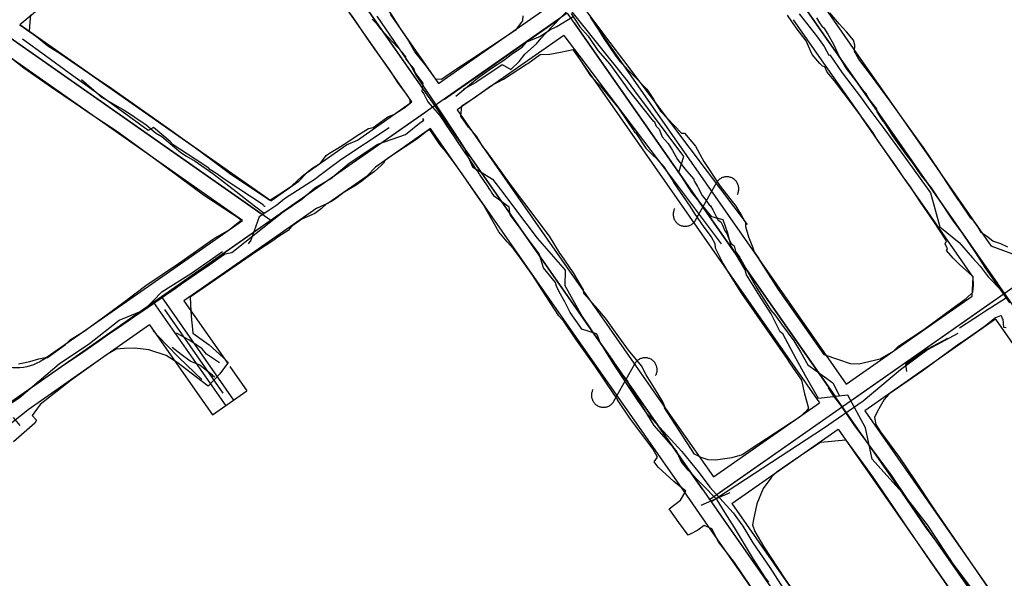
# Model space of a CAD drawing. Header units: inches. Extents: x 1 to 626000, y 0 to 7596230.
# Tile 24 of 68: x 620728 to 620892, y 7594765 to 7594858. Entities that reach past the tile are written whole.
import ezdxf

# ---------------------------------------------------------------- set-up
doc = ezdxf.new("R2010")
doc.units = ezdxf.units.IN
doc.header["$MEASUREMENT"] = 0

msp = doc.modelspace()

# ---------------------------------------------------------------- linework, layer by layer
for points in [[(622284.4, 7592819.49), (619969.04, 7596133.21)], [(620604.1, 7595119.56), (621199.85, 7594266.94)], [(620828.78, 7594902.77), (620890.93, 7594813.81)], [(620765.16, 7594889.06), (620795.92, 7594845.04)], [(620791.5, 7594856.15), (620791.4, 7594856.3), (620789.81, 7594858.78), (620788.86, 7594859.9), (620786.93, 7594862.56), (620784.72, 7594865.61), (620782.64, 7594868.61), (620780.5, 7594871.62), (620778.47, 7594874.37), (620776.8, 7594876.81), (620774.4, 7594880.23), (620773.44, 7594881.7), (620770.66, 7594885.65), (620770.22, 7594886.43), (620768.85, 7594888.17), (620767.58, 7594889.98)], [(620787.02, 7594853.02), (620785.83, 7594854.7), (620783.41, 7594858.31), (620781.3, 7594861.16), (620778.67, 7594864.71), (620776.28, 7594868.32), (620773.62, 7594871.81), (620772.24, 7594873.83), (620771.15, 7594875.34), (620769.66, 7594877.43), (620767.93, 7594879.93), (620766.85, 7594881.7), (620766.68, 7594882.07), (620766.52, 7594882.3), (620764.55, 7594884.87), (620763.65, 7594884.73)], [(620785.18, 7594855.69), (620777.21, 7594867.1)], [(620734.8, 7594862.67), (620727.93, 7594856.9)], [(620861.27, 7594860.98), (620867.75, 7594851.7)], [(620819.19, 7594858.87), (620725.3, 7594793.26)], [(620801.81, 7594850.01), (620815.43, 7594859.53)], [(620819.19, 7594858.87), (620945.55, 7594678.02)], [(620821.38, 7594860.45), (620826.27, 7594853.99)], [(620872.99, 7594844.2), (620869.89, 7594848.42), (620867.82, 7594851.18), (620867.09, 7594852.46), (620867.12, 7594853.53), (620866.92, 7594854.37), (620865.74, 7594855.78), (620864.54, 7594857.11), (620862.94, 7594858.91)], [(620729.73, 7594858.58), (620729.6, 7594857.36), (620729.48, 7594855.89), (620730.4, 7594855.26), (620732.6, 7594853.42), (620734.63, 7594852.17), (620739.44, 7594848.87), (620742.69, 7594846.68), (620752.88, 7594839.54), (620757.21, 7594836.44), (620760.19, 7594834.18), (620763.11, 7594832.05), (620765.71, 7594830.31), (620769.63, 7594827.69), (620771.29, 7594828.77), (620773.3, 7594830.12), (620775, 7594831.7), (620776.76, 7594833.1), (620778.06, 7594833.86), (620778.97, 7594835.17), (620779.54, 7594835.51), (620780.95, 7594836.35), (620782.45, 7594837.34), (620784.01, 7594838.37), (620786.05, 7594839.67), (620786.82, 7594839.8), (620789.25, 7594841.59), (620790.25, 7594841.98), (620791.85, 7594843), (620791.92, 7594843.01), (620792.98, 7594843.88), (620793.01, 7594844.5), (620792.54, 7594845.14), (620790.93, 7594847.32), (620789.75, 7594849.16), (620789.67, 7594849.29), (620787.02, 7594853.02)], [(620789.66, 7594858.71), (620797.73, 7594847.16)], [(620811.77, 7594858.43), (620811.73, 7594857.59), (620810.49, 7594855.99), (620808.7, 7594854.79), (620805.58, 7594852.71), (620802.97, 7594850.96), (620800.56, 7594849.41), (620798.23, 7594847.81), (620797.26, 7594847.88), (620795.65, 7594850.09), (620795.44, 7594850.36), (620793.75, 7594852.44), (620792.57, 7594854.58), (620791.5, 7594856.15)], [(620798.7, 7594844.55), (620817.56, 7594857.71)], [(620820.34, 7594857.23), (620863.88, 7594794.92)], [(620823.03, 7594858.2), (620824.38, 7594856.06), (620825.27, 7594854.64), (620827.27, 7594851.71), (620827.94, 7594850.79), (620832.43, 7594846.2), (620833.58, 7594844.51), (620834.02, 7594843.68), (620834.72, 7594842.55), (620838.23, 7594838.87), (620838.73, 7594838.87), (620840.57, 7594836.69), (620841.97, 7594834.14), (620844.66, 7594830.06), (620847.3, 7594826.7), (620848.23, 7594825.17), (620848.9, 7594824), (620848.88, 7594823.33), (620849.39, 7594821.58), (620850.06, 7594819.94), (620850.33, 7594819.09), (620851.13, 7594817.96)], [(620850.24, 7594819.27), (620854.33, 7594812.84), (620857.62, 7594808.18), (620861.27, 7594802.94), (620861.97, 7594801.98), (620864.39, 7594801.15), (620866.34, 7594800.48), (620867.78, 7594800.45), (620871.35, 7594801.26), (620873.58, 7594802.57), (620874.42, 7594803.36), (620878.63, 7594806.16), (620883.29, 7594809.58), (620885.69, 7594811.33), (620886.8, 7594812.39), (620886.89, 7594813.5), (620886.83, 7594814.93), (620886.14, 7594815.62), (620885.65, 7594816.06), (620884.59, 7594816.99), (620883.51, 7594818.05), (620882.39, 7594819.34), (620882.58, 7594819.57), (620882.21, 7594820.43), (620882.43, 7594820.93), (620880.28, 7594824.16), (620878.07, 7594827.38), (620876.42, 7594829.9), (620875.2, 7594831.59), (620873.71, 7594833.8), (620870.88, 7594837.73), (620870.19, 7594838.9), (620868.27, 7594841.53), (620865.27, 7594845.55), (620863.71, 7594847.57), (620862.49, 7594849.01), (620862.15, 7594849.94), (620861.76, 7594850.05), (620861.3, 7594850.48), (620860.02, 7594851.95), (620858.99, 7594854.23), (620857.37, 7594856.44), (620855.9, 7594858.55)], [(620862.64, 7594849.58), (620856.92, 7594857.78)], [(620769.75, 7594824.32), (620723.5, 7594856.71)], [(620769.75, 7594827.61), (620727.93, 7594856.9)], [(620727.93, 7594856.9), (620769.25, 7594827.96), (620769.63, 7594827.69)], [(620793.3, 7594844.07), (620785.18, 7594855.69)], [(620823.74, 7594857.07), (620848.35, 7594821.85)], [(620725.14, 7594855.56), (620768.11, 7594825.46)], [(620818.61, 7594855.16), (620804.84, 7594845.54)], [(620818.61, 7594855.16), (620821.99, 7594850.69)], [(620826.27, 7594853.99), (620828.54, 7594850.98)], [(620765.04, 7594824.32), (620723.65, 7594853.31)], [(620836.89, 7594830.66), (620839.61, 7594826.69), (620840.32, 7594825.55), (620841.93, 7594823.23), (620843.2, 7594821.58), (620843.78, 7594820.47), (620843.87, 7594819.75), (620845.18, 7594817.12), (620846.04, 7594815.57), (620848.21, 7594812.13), (620855.89, 7594801.18), (620856.23, 7594800.58), (620858.23, 7594797.7), (620858.74, 7594795.45), (620859.39, 7594793.02), (620859.15, 7594792.64), (620857.82, 7594791.5), (620851.13, 7594787.1), (620848.35, 7594785.26), (620846.64, 7594784.78), (620843.92, 7594784.38), (620842.7, 7594784.46), (620841.52, 7594784.82), (620840.42, 7594785.4), (620835.41, 7594793.12), (620835.46, 7594793.33), (620835.12, 7594794.13), (620833.71, 7594796.38), (620832.34, 7594798.58), (620831.55, 7594800.09), (620829.42, 7594802.73), (620827.8, 7594804.93), (620825.56, 7594808.04), (620824.27, 7594809.55), (620821.95, 7594812.17), (620821.91, 7594812.75), (620820.21, 7594815.57), (620818.19, 7594818.59), (620817.96, 7594818.87), (620816.23, 7594821.72), (620809.91, 7594830.1), (620805.79, 7594835.81), (620805.08, 7594836.73), (620804.06, 7594838.35), (620802.7, 7594839.89), (620801.43, 7594841.72), (620801.63, 7594843.42), (620803.67, 7594844.78), (620806.47, 7594846.76), (620808.58, 7594847.85), (620812.39, 7594850.35), (620812.62, 7594850.48), (620814.67, 7594851.99), (620816.27, 7594852.06), (620818.06, 7594852.39), (620820.16, 7594852.81), (620820.73, 7594852.02), (620823.04, 7594848.42), (620824.72, 7594846.7), (620827.75, 7594843.03), (620830.15, 7594839.44), (620830.45, 7594839), (620830.58, 7594838.98), (620832.29, 7594836.39), (620833.38, 7594835.28), (620834.08, 7594834.64), (620835.29, 7594833.27), (620836.93, 7594830.67)], [(620820.14, 7594852.8), (620843.24, 7594819.73)], [(620727.71, 7594800.42), (620728.27, 7594800.57), (620729.61, 7594800.84), (620731.11, 7594801.26), (620732.16, 7594801.51), (620732.54, 7594801.5), (620735.56, 7594803.66), (620736.3, 7594804.42), (620738.65, 7594805.89), (620741.46, 7594807.92), (620745.05, 7594810.54), (620748.94, 7594813.51), (620754.37, 7594817.17), (620760.22, 7594821.29), (620762.84, 7594822.78), (620764.06, 7594823.74), (620764.85, 7594824.35), (620764.15, 7594824.88), (620763.4, 7594825.4), (620761.95, 7594826.31), (620758.57, 7594828.54), (620752.74, 7594832.89), (620748.96, 7594835.63), (620744.03, 7594839.2), (620739.64, 7594842.11), (620737.15, 7594843.82), (620733.19, 7594846.48), (620728.61, 7594849.69), (620725.7, 7594851.95)], [(620821.99, 7594850.69), (620824.12, 7594847.88)], [(620828.54, 7594850.98), (620836.55, 7594840.39)], [(620867.75, 7594851.7), (620872.83, 7594844.43)], [(620797.73, 7594847.16), (620801.81, 7594850.01)], [(620868.17, 7594841.68), (620862.64, 7594849.58)], [(620824.12, 7594847.88), (620831.9, 7594837.59)], [(620804.84, 7594845.54), (620800.82, 7594842.73)], [(620842.88, 7594777.82), (620938.75, 7594844.81)], [(620872.83, 7594844.43), (620879.56, 7594834.79)], [(620892.64, 7594819.87), (620891.47, 7594820.42), (620890.15, 7594820.88), (620889.07, 7594821.73), (620888.24, 7594822.24), (620887.67, 7594823.2), (620886.97, 7594824.18), (620886.45, 7594824.7), (620884.53, 7594827.57), (620884.4, 7594827.72), (620883.18, 7594829.55), (620881.13, 7594832.71), (620878.55, 7594836.47), (620877.94, 7594837.32), (620872.99, 7594844.2)], [(620789.66, 7594841.52), (620793.3, 7594844.07)], [(620797.06, 7594843.4), (620797.06, 7594843.4)], [(620797.06, 7594843.4), (620797.06, 7594843.4)], [(620800.82, 7594842.73), (620804.35, 7594837.69)], [(620795.42, 7594842.26), (620771.39, 7594825.46)], [(620784.21, 7594837.71), (620789.66, 7594841.52)], [(620798.2, 7594841.76), (620841.74, 7594779.44)], [(620875.2, 7594831.62), (620868.17, 7594841.67)], [(620849.74, 7594763.39), (620847.06, 7594767.31), (620844.41, 7594770.75), (620843.27, 7594772.96), (620842.01, 7594773.52), (620840.98, 7594772.74), (620839.7, 7594772.08), (620839.32, 7594771.89), (620837.79, 7594774.01), (620836.19, 7594776.27), (620838.04, 7594777.71), (620838.93, 7594779.2), (620836.94, 7594780.83), (620834.32, 7594783.23), (620833.69, 7594784.11), (620834.21, 7594784.88), (620833.44, 7594786.29), (620829.62, 7594791.36), (620827.57, 7594794.45), (620827.56, 7594794.52), (620827.02, 7594795.34), (620823.76, 7594800.09), (620820.64, 7594804.53), (620818.68, 7594807.46), (620817.76, 7594808.41), (620814.99, 7594812.69), (620813.43, 7594815.15), (620811.1, 7594818.45), (620810.25, 7594819.61), (620809.16, 7594820.75), (620807.79, 7594822.43), (620805.16, 7594827.06), (620803.93, 7594828.78), (620803.1, 7594830.01), (620801.69, 7594832.11), (620800.21, 7594834.09), (620798.92, 7594835.79), (620797.97, 7594836.96), (620796.59, 7594839), (620796.28, 7594839.48), (620795.74, 7594839.15), (620794.09, 7594837.88), (620792.15, 7594836.6), (620790.64, 7594835.59), (620789.24, 7594834.67), (620788.77, 7594834.27), (620788.57, 7594833.87), (620788.16, 7594833.48), (620787.03, 7594832.48), (620786.05, 7594831.76), (620784.94, 7594830.87), (620783.98, 7594830.22), (620782.01, 7594829.04), (620780.75, 7594828.12), (620780.05, 7594827.57), (620779.05, 7594827.1), (620778.21, 7594826.3), (620777.11, 7594825.5), (620774.94, 7594824.54), (620773.2, 7594823.32), (620772.64, 7594822.66), (620771.15, 7594821.71), (620770.08, 7594820.94), (620767.39, 7594819.15), (620763.99, 7594816.8), (620757.95, 7594812.64), (620756.31, 7594811.54), (620756.42, 7594809.21), (620756.55, 7594807.79), (620756.67, 7594806.74), (620756.76, 7594805.57), (620759.48, 7594803.6), (620761.82, 7594801.5), (620762.66, 7594800.64), (620761.28, 7594798.77), (620759.34, 7594796.73), (620756.48, 7594798.87), (620754.32, 7594800.52), (620752.31, 7594801.81), (620749.44, 7594802.78), (620747.12, 7594803.06), (620745.34, 7594802.97), (620743.98, 7594802.87), (620742.52, 7594802.04), (620739.04, 7594799.54), (620736.46, 7594797.71), (620731.33, 7594793.67), (620730.01, 7594791.83), (620730.72, 7594791.05), (620730.44, 7594790.55), (620726.85, 7594787.42)], [(620796.39, 7594839.64), (620792.85, 7594837.17)], [(620799.96, 7594834.54), (620796.39, 7594839.64)], [(620836.55, 7594840.39), (620842.51, 7594832.5)], [(620782.36, 7594836.91), (620784.21, 7594837.71)], [(620804.35, 7594837.69), (620810.97, 7594828.22)], [(620831.9, 7594837.59), (620837.66, 7594829.96)], [(620775.81, 7594832.33), (620782.36, 7594836.91)], [(620792.85, 7594837.17), (620787.2, 7594833.21)], [(620806.29, 7594825.48), (620799.96, 7594834.54)], [(620879.56, 7594834.79), (620883, 7594829.87)], [(620785.83, 7594831.77), (620787.2, 7594833.21)], [(620774.43, 7594830.88), (620775.81, 7594832.33)], [(620779.27, 7594827.19), (620785.83, 7594831.77)], [(620842.51, 7594832.5), (620849.2, 7594823.66)], [(620847.53, 7594828.63), (620847.6, 7594828.75), (620847.65, 7594828.87), (620847.7, 7594829), (620847.73, 7594829.13), (620847.76, 7594829.27), (620847.78, 7594829.4), (620847.79, 7594829.54), (620847.79, 7594829.67), (620847.78, 7594829.81), (620847.76, 7594829.95), (620847.73, 7594830.08), (620847.69, 7594830.21), (620847.64, 7594830.34), (620847.59, 7594830.46), (620847.53, 7594830.59), (620847.46, 7594830.7), (620847.38, 7594830.81), (620847.29, 7594830.92), (620847.2, 7594831.02), (620847.1, 7594831.11), (620846.99, 7594831.2), (620846.88, 7594831.28), (620846.76, 7594831.35), (620846.64, 7594831.41), (620846.51, 7594831.46), (620846.39, 7594831.51), (620846.25, 7594831.54), (620846.12, 7594831.57), (620845.98, 7594831.59), (620845.85, 7594831.6), (620845.71, 7594831.6), (620845.58, 7594831.59), (620845.44, 7594831.57), (620845.31, 7594831.54), (620845.18, 7594831.5), (620845.05, 7594831.46), (620844.92, 7594831.4), (620844.8, 7594831.34), (620844.68, 7594831.27), (620844.57, 7594831.19), (620844.47, 7594831.1), (620844.37, 7594831.01), (620844.28, 7594830.91), (620844.19, 7594830.8), (620844.11, 7594830.69), (620844.04, 7594830.57)], [(620878.39, 7594827.05), (620875.2, 7594831.62)], [(620769.75, 7594827.61), (620774.43, 7594830.88)], [(620837.66, 7594829.96), (620844.87, 7594820.42)], [(620840.58, 7594824.38), (620844.04, 7594830.57)], [(620883, 7594829.87), (620889.87, 7594820.05)], [(620810.97, 7594828.22), (620820.75, 7594814.22)], [(620777.42, 7594826.38), (620771.3, 7594822.1)], [(620777.42, 7594826.38), (620779.27, 7594827.19)], [(620837.09, 7594826.33), (620837.03, 7594826.21), (620836.97, 7594826.08), (620836.93, 7594825.95), (620836.89, 7594825.82), (620836.87, 7594825.69), (620836.85, 7594825.55), (620836.84, 7594825.41), (620836.84, 7594825.28), (620836.85, 7594825.14), (620836.87, 7594825.01), (620836.9, 7594824.87), (620836.93, 7594824.74), (620836.98, 7594824.61), (620837.03, 7594824.49), (620837.1, 7594824.37), (620837.17, 7594824.25), (620837.25, 7594824.14), (620837.33, 7594824.03), (620837.43, 7594823.93), (620837.53, 7594823.84), (620837.63, 7594823.75), (620837.75, 7594823.68), (620837.86, 7594823.61), (620837.98, 7594823.54), (620838.11, 7594823.49), (620838.24, 7594823.44), (620838.37, 7594823.41), (620838.5, 7594823.38), (620838.64, 7594823.36), (620838.78, 7594823.35), (620838.91, 7594823.35), (620839.05, 7594823.36), (620839.18, 7594823.38), (620839.32, 7594823.41), (620839.45, 7594823.45), (620839.58, 7594823.49), (620839.7, 7594823.55), (620839.82, 7594823.61), (620839.94, 7594823.68), (620840.05, 7594823.76), (620840.16, 7594823.85), (620840.26, 7594823.94), (620840.35, 7594824.04), (620840.44, 7594824.15), (620840.51, 7594824.26), (620840.58, 7594824.38)], [(620886.87, 7594814.9), (620878.39, 7594827.05)], [(620816.19, 7594811.31), (620806.29, 7594825.48)], [(620768.11, 7594823.17), (620752.52, 7594812.28)], [(620758.36, 7594819.66), (620765.04, 7594824.32)], [(620769.75, 7594824.32), (620769.75, 7594824.32)], [(620771.3, 7594822.1), (620761.59, 7594815.32)], [(620848.35, 7594821.85), (620865.68, 7594797.05)], [(620731.78, 7594801.08), (620758.36, 7594819.66)], [(620843.24, 7594819.73), (620861.25, 7594793.95)], [(620895.6, 7594817.95), (620889.87, 7594820.05)], [(620761.59, 7594815.32), (620755.29, 7594810.92)], [(620886.67, 7594811.71), (620886.87, 7594814.9)], [(620820.75, 7594814.22), (620826.18, 7594806.44)], [(620751.53, 7594811.59), (620763.56, 7594794.37)], [(620821.47, 7594803.75), (620816.19, 7594811.31)], [(620881.01, 7594807.76), (620886.67, 7594811.71)], [(620749.24, 7594809.99), (620726.94, 7594794.4)], [(620750.22, 7594810.67), (620762.25, 7594793.46)], [(620750.88, 7594811.13), (620750.88, 7594811.13)], [(620750.88, 7594811.13), (620750.88, 7594811.13)], [(620755.29, 7594810.92), (620762.6, 7594800.47)], [(620866.66, 7594794.44), (620890.42, 7594811.04)], [(620752.02, 7594809.49), (620761.76, 7594795.56)], [(620892.33, 7594806.45), (620892.02, 7594806.47), (620891.96, 7594806.51), (620891.85, 7594807.87), (620891.72, 7594807.9), (620891.65, 7594808.35), (620891.41, 7594808.43), (620890.57, 7594808.1), (620888.69, 7594806.61), (620885.38, 7594804.29), (620884.49, 7594803.71), (620878.34, 7594799.24), (620872.81, 7594795.38), (620871.99, 7594794.48), (620871.33, 7594793.34), (620870.86, 7594792.43), (620870.41, 7594791.49), (620870.44, 7594791.23), (620870.61, 7594790.34), (620871.41, 7594789.12), (620872.86, 7594787.15), (620874.59, 7594784.82), (620877.04, 7594781.21), (620880.38, 7594776.1), (620889.43, 7594762.99)], [(620749.55, 7594806.91), (620729.31, 7594792.77)], [(620749.55, 7594806.91), (620757.52, 7594795.51)], [(620826.18, 7594806.44), (620835.57, 7594793)], [(620865.68, 7594797.05), (620881.01, 7594807.76)], [(620890.58, 7594807.86), (620883.85, 7594803.16)], [(620890.58, 7594807.86), (620933.31, 7594746.7)], [(620831.1, 7594789.97), (620821.47, 7594803.75)], [(620883.84, 7594803.14), (620868.77, 7594792.62)], [(620731.78, 7594801.08), (620731.28, 7594800.78), (620730.75, 7594800.52), (620730.21, 7594800.29), (620729.66, 7594800.1), (620729.09, 7594799.96), (620728.52, 7594799.85), (620727.94, 7594799.78), (620727.35, 7594799.75), (620726.76, 7594799.76), (620726.18, 7594799.81), (620725.6, 7594799.9), (620725.03, 7594800.04), (620724.47, 7594800.21), (620723.93, 7594800.42), (620723.39, 7594800.67), (620722.88, 7594800.95), (620722.39, 7594801.27), (620721.92, 7594801.62), (620721.48, 7594802.01)], [(620833.92, 7594798.47), (620833.98, 7594798.59), (620834.04, 7594798.71), (620834.08, 7594798.84), (620834.12, 7594798.97), (620834.15, 7594799.11), (620834.16, 7594799.24), (620834.17, 7594799.38), (620834.17, 7594799.52), (620834.16, 7594799.65), (620834.14, 7594799.79), (620834.12, 7594799.92), (620834.08, 7594800.05), (620834.03, 7594800.18), (620833.98, 7594800.31), (620833.91, 7594800.43), (620833.84, 7594800.54), (620833.76, 7594800.66), (620833.68, 7594800.76), (620833.58, 7594800.86), (620833.48, 7594800.95), (620833.38, 7594801.04), (620833.26, 7594801.12), (620833.15, 7594801.19), (620833.03, 7594801.25), (620832.9, 7594801.3), (620832.77, 7594801.35), (620832.64, 7594801.39), (620832.51, 7594801.41), (620832.37, 7594801.43), (620832.23, 7594801.44), (620832.1, 7594801.44), (620831.96, 7594801.43), (620831.83, 7594801.41), (620831.69, 7594801.38), (620831.56, 7594801.35), (620831.43, 7594801.3), (620831.31, 7594801.24), (620831.19, 7594801.18), (620831.07, 7594801.11), (620830.96, 7594801.03), (620830.85, 7594800.94), (620830.75, 7594800.85), (620830.66, 7594800.75), (620830.58, 7594800.64), (620830.5, 7594800.53), (620830.43, 7594800.42)], [(620762.94, 7594799.98), (620765.77, 7594795.92)], [(620826.97, 7594794.22), (620830.43, 7594800.42)], [(620757.52, 7594795.51), (620760.04, 7594791.91)], [(620760.04, 7594791.91), (620765.77, 7594795.92)], [(620823.48, 7594796.17), (620823.42, 7594796.05), (620823.36, 7594795.92), (620823.32, 7594795.79), (620823.28, 7594795.66), (620823.25, 7594795.53), (620823.23, 7594795.39), (620823.23, 7594795.26), (620823.23, 7594795.12), (620823.24, 7594794.98), (620823.25, 7594794.85), (620823.28, 7594794.71), (620823.32, 7594794.58), (620823.37, 7594794.45), (620823.42, 7594794.33), (620823.48, 7594794.21), (620823.56, 7594794.09), (620823.63, 7594793.98), (620823.72, 7594793.87), (620823.81, 7594793.77), (620823.91, 7594793.68), (620824.02, 7594793.6), (620824.13, 7594793.52), (620824.25, 7594793.45), (620824.37, 7594793.38), (620824.5, 7594793.33), (620824.63, 7594793.29), (620824.76, 7594793.25), (620824.89, 7594793.22), (620825.03, 7594793.2), (620825.16, 7594793.19), (620825.3, 7594793.2), (620825.44, 7594793.21), (620825.57, 7594793.22), (620825.7, 7594793.25), (620825.84, 7594793.29), (620825.96, 7594793.34), (620826.09, 7594793.39), (620826.21, 7594793.45), (620826.33, 7594793.53), (620826.44, 7594793.6), (620826.54, 7594793.69), (620826.64, 7594793.78), (620826.74, 7594793.88), (620826.82, 7594793.99), (620826.9, 7594794.1), (620826.97, 7594794.22)], [(620843.55, 7594781.58), (620861.25, 7594793.95)], [(620729.26, 7594792.73), (620724.99, 7594789.35)], [(620729.31, 7594792.77), (620729.26, 7594792.73)], [(620835.57, 7594793), (620843.55, 7594781.58)], [(620844.53, 7594778.95), (620863.38, 7594792.14)], [(620909.69, 7594729.35), (620866.16, 7594791.65)], [(620868.77, 7594792.62), (620882.37, 7594773.16)], [(620839.1, 7594778.53), (620831.1, 7594789.97)], [(620846.64, 7594777.16), (620864.35, 7594789.53)], [(620864.35, 7594789.53), (620877.94, 7594770.07)], [(620882.83, 7594763.08), (620879.68, 7594767.59), (620875.7, 7594773.46), (620873.64, 7594776.48), (620870.19, 7594781.56), (620868.14, 7594784.39), (620865.68, 7594787.73), (620864.36, 7594787.61), (620862.66, 7594787.42), (620861.38, 7594787.31), (620857.4, 7594784.64), (620854.19, 7594782.46), (620853.27, 7594781.67), (620853.13, 7594781.37), (620851.86, 7594779.65), (620850.77, 7594777.09), (620850.23, 7594774.47), (620850.09, 7594773.59), (620850.44, 7594772.5), (620851.98, 7594769.92), (620855.35, 7594764.79), (620862.7, 7594754.15)], [(620842.23, 7594774.04), (620839.1, 7594778.53)], [(620842.89, 7594777.8), (620842.89, 7594777.81)], [(620842.89, 7594777.8), (620842.89, 7594777.8)], [(620846.64, 7594777.16), (620862.97, 7594753.79)], [(620844.04, 7594776.17), (620887.56, 7594713.88)], [(620857.84, 7594751.7), (620842.23, 7594774.04)], [(620882.37, 7594773.16), (620911.5, 7594731.47)], [(620877.94, 7594770.07), (620907.08, 7594728.38)]]:
    msp.add_lwpolyline(points)
for points in [[(620801.88, 7594846.2, 125.53), (620804.11, 7594847.45, 125.61), (620804.14, 7594847.47, 125.61), (620808.32, 7594850.32, 126.04), (620809.8, 7594849.5, 126.15), (620811.17, 7594850.81, 126.18), (620812.1, 7594852.06, 126.15), (620814.07, 7594853.76, 126.2), (620814.83, 7594854.68, 126.11), (620815.48, 7594855.4, 126.05), (620819.58, 7594859.63, 126.06)], [(620894.39, 7594752.64, 131.75), (620879.01, 7594773.12, 133.47), (620874.98, 7594779.07, 134.01), (620870.03, 7594784.54, 134.5), (620868.93, 7594789.76, 134.74), (620865.95, 7594795.19, 134.77), (620861.09, 7594794.64, 134.79), (620858.91, 7594798.46, 135), (620857.32, 7594801.27, 134.85), (620855.11, 7594805.42, 134.21), (620854.69, 7594805.75, 134.13), (620853.2, 7594808.75, 133.61), (620851.59, 7594811.28, 133.18), (620850.18, 7594813.5, 132.71), (620849.04, 7594815.28, 132.34), (620848.85, 7594816.1, 132.23), (620846.52, 7594820.05, 131.5), (620845.94, 7594822.21, 131.16), (620845.17, 7594824.42, 130.56), (620843.29, 7594824.95, 130.22), (620839.96, 7594828.97, 129.18), (620837.81, 7594832.37, 128.48), (620838.62, 7594834.97, 128.21), (620835.68, 7594838.92, 127.58), (620833.06, 7594842.43, 127.13), (620830.45, 7594845.95, 126.82), (620829.25, 7594847.57, 126.52), (620819.58, 7594859.63, 126.06)], [(620852.77, 7594764.04, 135.5), (620852.12, 7594764.97, 135.85), (620850.26, 7594767.86, 136.04), (620847.08, 7594773.19, 136.52), (620845.49, 7594775.58, 136.68), (620844.19, 7594777.78, 137.02), (620841.63, 7594780.38, 136.76), (620839.35, 7594782.69, 136.63), (620838.15, 7594784.18, 136.5), (620837.39, 7594785.94, 136.77), (620833.68, 7594790.17, 136.76), (620830.8, 7594794.9, 136.09), (620829.84, 7594796.31, 135.83), (620829.64, 7594796.65, 135.86), (620829.26, 7594797.53, 136.05), (620828.27, 7594798.85, 135.88), (620827.92, 7594799.37, 135.84), (620827.41, 7594800.1, 136.1), (620826.65, 7594801.19, 135.82), (620825.71, 7594802.54, 135.42), (620824.64, 7594804.09, 135), (620824.22, 7594805.19, 134.91), (620824.04, 7594805.43, 134.89), (620821.63, 7594806.23, 134.79), (620821.29, 7594806.71, 134.8), (620819.67, 7594808.99, 134.5), (620818.78, 7594810.78, 134.28), (620817.85, 7594812.44, 134.06), (620817.37, 7594813.35, 134.11), (620817.21, 7594813.99, 134.32), (620815.21, 7594816.43, 133.41), (620814.51, 7594818.74, 133.23), (620812.55, 7594821.39, 132.88), (620810.7, 7594823.9, 132.63), (620809.68, 7594825.28, 132.72), (620809.49, 7594826.52, 132.75), (620807.05, 7594828.34, 132.01), (620806.58, 7594829.04, 131.95), (620806.44, 7594829.26, 131.94), (620806.3, 7594829.46, 132), (620805.87, 7594830.1, 131.96), (620804.58, 7594832.01, 131.66), (620804.48, 7594832.17, 131.69), (620804.35, 7594832.37, 131.72), (620804.21, 7594832.57, 131.73), (620804.18, 7594832.62, 131.75), (620802.6, 7594834.97, 131.29), (620802.14, 7594835.62, 131.27), (620801.48, 7594836.61, 131.36), (620801.02, 7594837.29, 131.4), (620800.37, 7594838.26, 131.45), (620799.76, 7594839.17, 131.52), (620798.97, 7594840.37, 131.48), (620798.45, 7594841.13, 131.5), (620798.02, 7594841.79, 131.62), (620795.97, 7594844.12, 131.72), (620795.29, 7594845.5, 131.88), (620794.99, 7594845.88, 131.77), (620795.18, 7594847.2, 131.72), (620794, 7594848.78, 131.75), (620793.85, 7594848.96, 131.85), (620793.59, 7594849.66, 131.88), (620793.16, 7594850.14, 131.93), (620792.34, 7594851.2, 132.13), (620792.27, 7594851.6, 132.29), (620791.64, 7594852.39, 132.45), (620788.63, 7594855.64, 131.73), (620788.19, 7594856.12, 131.69), (620787.48, 7594857.02, 131.93), (620786.65, 7594857.89, 131.98)], [(620787.46, 7594858.36, 127.62), (620793.21, 7594849.9, 125.89), (620794.02, 7594848.47, 125.77), (620795.47, 7594846.29, 125.7), (620796.73, 7594844.4, 125.67), (620798.61, 7594841.57, 125.59), (620801.27, 7594837.56, 125.8), (620802.08, 7594836.33, 125.91), (620803.39, 7594833.27, 126.68), (620806.72, 7594831.21, 126.97), (620808.42, 7594828.96, 127.47), (620810.37, 7594826.35, 127.97), (620814.18, 7594821.35, 128.73), (620818.82, 7594816.04, 129.55), (620818.81, 7594813.46, 129.39), (620821.68, 7594808.32, 130.18), (620823.05, 7594806.28, 130.54), (620825.06, 7594803.3, 131), (620826.86, 7594800.46, 131.43), (620830.8, 7594794.51, 132.06), (620832.15, 7594792.48, 132.33), (620838.26, 7594785.84, 132.97), (620841.19, 7594782.26, 133.08), (620842.98, 7594779.87, 133.04), (620846.83, 7594775.59, 133.15), (620848.47, 7594773.37, 133.01), (620850.1, 7594770.63, 132.65), (620852.95, 7594766.49, 132.06), (620856.11, 7594761.56, 131.23)], [(620800.62, 7594845.01, 129.36), (620804.23, 7594848.05, 129.61), (620806.58, 7594849.68, 129.67), (620808.59, 7594851.04, 129.67), (620810.08, 7594852.15, 129.75), (620811.65, 7594853.18, 129.8), (620812.43, 7594854.06, 129.86), (620814.71, 7594855.03, 129.75), (620816.3, 7594856.09, 129.75), (620817.44, 7594856.63, 129.64), (620820.17, 7594858.32, 129.63)], [(620819.85, 7594858.83, 129.65), (620821.26, 7594856.56, 129.55), (620822.67, 7594855.03, 129.57), (620824.28, 7594852.67, 130.09), (620826.3, 7594850.37, 130.2), (620828.9, 7594846.73, 130.5), (620829.25, 7594846.24, 130.42), (620833.52, 7594840.87, 131.95), (620833.7, 7594840.88, 132.5), (620834.03, 7594840.06, 132.91), (620834.5, 7594839.56, 133.92), (620835.01, 7594838.28, 134.46), (620836, 7594837.17, 133.32), (620836.72, 7594835.98, 133.22), (620837.56, 7594834.5, 133.13), (620839.04, 7594832.58, 133.35), (620840.3, 7594831.2, 134.1), (620840.29, 7594831.03, 134.04), (620840.4, 7594830.79, 134.03), (620840.9, 7594829.98, 133.95), (620841, 7594829.78, 134.09), (620841.68, 7594828.51, 134.42), (620842.37, 7594827.65, 134.54), (620842.83, 7594826.92, 134.66), (620843.09, 7594826.75, 134.81), (620843.45, 7594826.09, 134.87), (620844.03, 7594825.01, 134.87), (620844.33, 7594824.37, 134.87), (620844.79, 7594824.12, 135.03), (620845.04, 7594823.52, 135.15), (620845.16, 7594823.24, 135.16), (620845.43, 7594822.59, 135.28), (620845.79, 7594822.13, 135.25), (620846.13, 7594821.26, 135.25), (620846.47, 7594820.53, 135.24), (620847, 7594820.11, 135.21), (620847.22, 7594819.16, 135.19), (620847.95, 7594818.17, 135.75), (620848.09, 7594817.91, 135.8), (620849.8, 7594814.84, 135.95), (620850.81, 7594813.02, 136.31), (620852.35, 7594810.58, 136.91), (620853.11, 7594809.38, 137.28), (620853.78, 7594808.58, 137.52), (620854.9, 7594807.04, 137.63), (620856.93, 7594804.24, 138.14), (620858.06, 7594802.46, 138.47), (620859.3, 7594800.27, 138.59), (620862.07, 7594798.26, 138.76), (620863.47, 7594797.29, 138.64), (620864.55, 7594795.08, 138.62)], [(620857.85, 7594858.75, 134.77), (620860.91, 7594854.88, 135.37), (620862, 7594853.31, 135.47), (620862.77, 7594851.85, 135.61), (620862.98, 7594851.91, 135.41), (620865, 7594848.9, 135.47), (620868.05, 7594844.94, 135.64), (620869.29, 7594843.22, 135.7), (620872.11, 7594839.44, 135.74), (620875.28, 7594835.08, 135.68), (620879.76, 7594828.91, 135.71), (620881.27, 7594823.26, 136.06), (620884.5, 7594820.63, 135.93), (620886.75, 7594818.12, 135.73), (620888.03, 7594816.7, 135.5), (620889.33, 7594814.94, 135.42), (620890.13, 7594814.15, 135.45), (620892.51, 7594811.59, 135.24)], [(620860.76, 7594858.06, 140.07), (620861.23, 7594857.27, 139.83), (620861.63, 7594856.69, 139.38), (620861.94, 7594856.4, 139.26), (620862.64, 7594855.37, 139.25), (620863.56, 7594853.69, 139.05), (620864.55, 7594851.55, 139.13), (620865.7, 7594849.63, 139.19), (620867.24, 7594847.63, 139.37), (620868.31, 7594846.23, 139.57), (620868.88, 7594845.57, 139.48), (620869.52, 7594844.46, 139.5), (620870.74, 7594842.95, 139.46), (620870.8, 7594842.4, 139.53), (620871.6, 7594841.08, 139.48), (620872.11, 7594840.47, 139.53), (620873.38, 7594838.45, 139.56), (620874.22, 7594837.25, 139.61), (620875.66, 7594835.26, 139.73), (620876.68, 7594833.99, 139.99), (620878.11, 7594831.86, 140.13), (620879.84, 7594829.77, 140.09), (620881.59, 7594827.13, 139.78), (620882.76, 7594825.35, 139.76), (620883.51, 7594824.18, 139.69), (620885, 7594822.22, 139.62), (620886.21, 7594820.49, 139.64), (620887.26, 7594818.95, 139.57), (620888.8, 7594816.46, 139.41), (620892.92, 7594810.59, 139.27)], [(620768.84, 7594826.67, 131.57), (620768.69, 7594826.67, 132.03), (620768.56, 7594826.82, 132.45), (620768.47, 7594826.94, 132.67), (620766.56, 7594828.21, 133.03), (620762.14, 7594831.12, 133.59), (620760.6, 7594832.2, 133.86), (620759.62, 7594832.83, 134.36), (620759.46, 7594833.02, 134.61), (620757.15, 7594834.53, 135.23), (620753.49, 7594836.93, 136.03), (620752.98, 7594837.46, 136.56), (620750.23, 7594839.79, 136.94), (620749.31, 7594839.31, 137.19), (620746.44, 7594841.4, 137.61), (620741.31, 7594845.13, 138.56), (620736.14, 7594848.89, 139.41), (620732.22, 7594851.74, 139.49), (620728.37, 7594854.55, 139.27)], [(620738.21, 7594847.83, 134.55), (620740.29, 7594846.03, 134.45), (620741.66, 7594844.83, 134.4), (620745.31, 7594842.71, 133.72)], [(620745.31, 7594842.71, 133.72), (620746.53, 7594841.9, 133.53), (620747.68, 7594841.13, 133.32), (620748.94, 7594840.29, 133.06), (620750.54, 7594838.95, 132.65), (620751.6, 7594838.34, 132.39), (620754.76, 7594835.63, 131.41), (620755.69, 7594835.04, 131.04), (620757.16, 7594834.22, 130.56), (620760.09, 7594832.16, 129.77), (620761.52, 7594831.05, 129.35), (620763.97, 7594829.16, 128.59), (620766.34, 7594827.33, 127.91), (620768.67, 7594825.53, 127.49)], [(620735.39, 7594800.3, 135.14), (620738.43, 7594802.39, 135.09), (620741.17, 7594804.29, 135.05), (620742.55, 7594805.24, 135.06), (620743.85, 7594806.14, 135.06), (620745.99, 7594807.61, 135.13), (620747.33, 7594808.54, 135.28), (620748.74, 7594809.51, 135.23), (620750.6, 7594810.79, 135.21), (620752.26, 7594811.94, 135.07), (620753.81, 7594813.01, 134.78), (620754.89, 7594813.75, 134.83), (620757.39, 7594815.47, 134.2), (620759.06, 7594816.62, 133.62), (620761.51, 7594818.32, 133.1), (620762.18, 7594818.78, 133.13), (620763.28, 7594818.99, 133.32), (620769.48, 7594823.94, 131.62), (620771.83, 7594825.77, 131.26), (620774.94, 7594827.88, 130.7), (620777.13, 7594829.75, 130.37), (620779.73, 7594831.24, 130.35), (620782.81, 7594833.86, 129.89), (620787.61, 7594837.03, 129.53), (620792.2, 7594838.64, 129.18), (620794.55, 7594840.53, 129.33), (620795.28, 7594841.05, 129.61), (620795.09, 7594841.33, 129.81)], [(620789.51, 7594839.77, 125.66), (620781.42, 7594834.45, 125.75), (620779.48, 7594832.96, 125.83), (620777.69, 7594831.64, 126.04), (620777.15, 7594831.2, 126.09), (620772.04, 7594827.9, 126.89), (620770.75, 7594826.89, 127.06), (620769.45, 7594826.01, 127.34), (620767.84, 7594824.91, 127.73), (620766.46, 7594821.04, 128.22), (620765.99, 7594820.41, 128.44)], [(620688.56, 7594762.63, 129.47), (620691.18, 7594764.71, 129.55), (620693.81, 7594766.81, 129.8), (620697.36, 7594769.67, 129.97), (620697.83, 7594770.41, 130.44), (620701.22, 7594773.19, 130.4), (620707.05, 7594777.48, 130.22), (620711.31, 7594780.83, 130.2), (620715.19, 7594783.62, 130.39), (620717.18, 7594785.51, 130.53), (620717.66, 7594785.91, 130.56), (620719.83, 7594788.96, 130.71), (620720.75, 7594790.14, 130.79), (620727.82, 7594794.78, 131.16), (620734.49, 7594800.43, 131.51), (620739.52, 7594803.81, 131.42), (620744.47, 7594807.7, 131.16), (620748.7, 7594809.41, 130.72), (620751.61, 7594812.44, 130.22), (620756.52, 7594815.56, 129.61), (620761.72, 7594819.17, 128.99)], [(620884.6, 7594806.46, 138.76), (620886.97, 7594807.99, 138.93), (620887.92, 7594808.6, 139.11), (620888.92, 7594809.24, 139.28), (620890.57, 7594810.31, 139.29), (620892.27, 7594811.4, 139.34)], [(620758.25, 7594797.84, 129.4), (620754.48, 7594801.46, 129.79), (620752.34, 7594803.68, 130.16), (620750.17, 7594805.91, 130.45)], [(620761.24, 7594800.58, 132.49), (620759.06, 7594802.03, 132.89), (620758.34, 7594802.96, 133.13), (620756.11, 7594804.45, 133.49), (620754.05, 7594805.57, 133.83)], [(620884.28, 7594805.51, 134.68), (620879.26, 7594802.75, 134.55), (620874.72, 7594799.43, 134.73), (620868.54, 7594794.24, 134.8), (620861.88, 7594789.68, 134.79), (620843.13, 7594777.41, 136.6)], [(620760.44, 7594798.19, 132.44), (620760.17, 7594798.4, 132.95), (620760.02, 7594798.53, 133.18), (620760.02, 7594798.53, 133.46), (620759.12, 7594799.27, 133.64), (620757.93, 7594800.24, 133.81), (620756.33, 7594800.89, 133.99), (620754.82, 7594801.98, 134.1), (620753.32, 7594803.18, 134.11)], [(620882.55, 7594804.65, 138.55), (620879.26, 7594802.88, 138.39), (620875.56, 7594800.33, 138.58), (620875.73, 7594799.18, 138.65)], [(620888.04, 7594760.32, 136.01), (620884.1, 7594766.26, 136.25), (620879.23, 7594773.6, 137.06), (620875.98, 7594777.81, 137.49), (620873.24, 7594781.87, 137.92), (620869.15, 7594787.43, 138.33), (620867.1, 7594790.13, 138.59), (620864.78, 7594793.55, 138.73), (620863.6, 7594795.04, 138.63), (620862.74, 7594796.43, 138.6)], [(620728, 7594790.14, 134.31), (620726.87, 7594791.52, 134.53)], [(620841.53, 7594776.87, 136.63), (620846.36, 7594779.01, 137.15)]]:
    msp.add_polyline3d(points)

doc.saveas('drawing.dxf')
